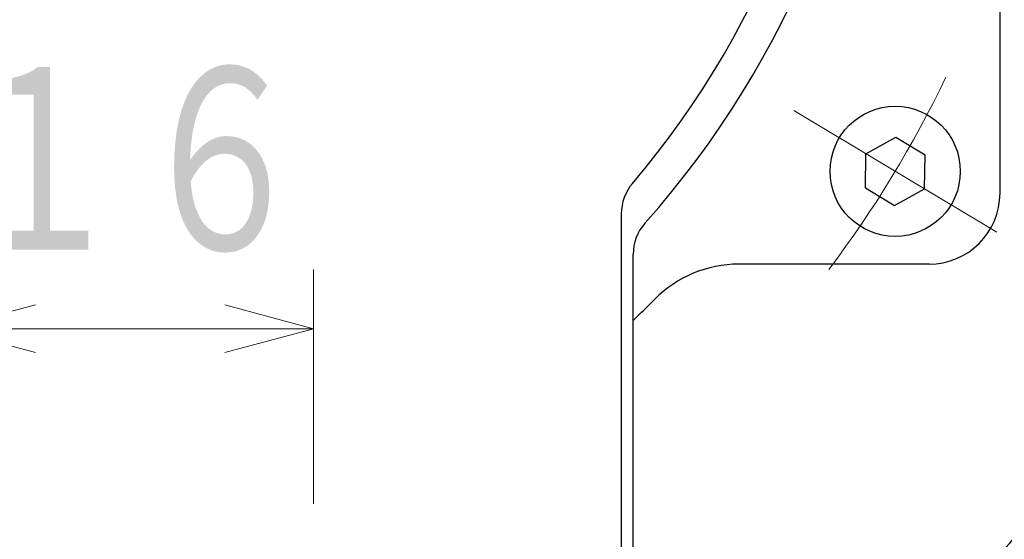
# Model space of a CAD drawing. Header units: millimetres. Extents: x 0 to 1076, y 0 to 742.
# Tile 69 of 134: x 153 to 195, y 448 to 470. Entities that reach past the tile are written whole.
import ezdxf

# ---------------------------------------------------------------- set-up
doc = ezdxf.new("R2010")
doc.units = ezdxf.units.MM
doc.header["$LTSCALE"] = 0.454724
doc.linetypes.add('CENTER', pattern=[50.8, 31.75, -6.35, 6.35, -6.35])
doc.layers.add('NoLayerName_001', color=7, linetype='Continuous')
doc.layers.add('NoLayerName_002', color=7, linetype='Continuous')
doc.styles.get("Standard").update_dxf_attribs({"font": 'txt', "bigfont": 'extfont2'})
doc.dimstyles.get("Standard").update_dxf_attribs({"dimtxt": 2.5, "dimasz": 2.5, "dimexe": 1, "dimexo": 1, "dimtad": 1, "dimdec": 3, "dimzin": 0, "dimdsep": 46, "dimtxsty": 'Standard', "dimcen": 2.5, "dimadec": 3, "dimazin": 0, "dimtfac": 0.75, "dimtdec": 3, "dimtmove": 0, "dimatfit": 3, "dimfxl": 1, "dimarcsym": 0})

# ---------------------------------------------------------------- blocks, each defined once
blk = doc.blocks.new('_OPEN30')
at = {"color": 0, "linetype": 'ByBlock', "lineweight": -2}
for p, q in [((-1, 0.267949), (0, 0)), ((0, 0), (-1, -0.267949)), ((0, 0), (-1, 0))]:
    blk.add_line(p, q, dxfattribs=at)
blk = doc.blocks.new('*D102')
at = {"layer": 'Defpoints', "color": 0}
for p in [(150, 456.773), (165.5, 446.875), (150, 439.782)]:
    blk.add_point(p, dxfattribs=at)
at = {"layer": 'NoLayerName_002', "color": 0, "linetype": 'Continuous', "lineweight": 13}
for p, q in [((165.5, 449.375), (165.5, 459.273)), ((161.75, 456.773), (153.75, 456.773))]:
    blk.add_line(p, q, dxfattribs=at)
at = {"layer": 'NoLayerName_002', "color": 0, "lineweight": 13, "xscale": 3.75, "yscale": 3.75, "zscale": 3.75, "rotation": 180}
blk.add_blockref('_OPEN30', (150, 456.773), dxfattribs=at)
at = {"layer": 'NoLayerName_002', "color": 0, "lineweight": 13, "xscale": 3.75, "yscale": 3.75, "zscale": 3.75}
blk.add_blockref('_OPEN30', (165.5, 456.773), dxfattribs=at)
at = {"layer": 'NoLayerName_002', "color": 0, "lineweight": 13, "insert": (157.75, 463.648), "char_height": 8.75, "attachment_point": 5}
blk.add_mtext('\\W0.8000;１６', dxfattribs=at)
blk = doc.blocks.new('*D103')
at = {"layer": 'Defpoints', "color": 0}
for p in [(200.985, 487.5), (232.693, 487.5), (170.65, 428.55)]:
    blk.add_point(p, dxfattribs=at)
at = {"layer": 'NoLayerName_002', "color": 0, "linetype": 'Continuous', "lineweight": 13}
for p, q in [((203.485, 487.5), (235.193, 487.5)), ((232.693, 432.3), (232.693, 483.75)), ((173.15, 428.55), (235.193, 428.55))]:
    blk.add_line(p, q, dxfattribs=at)
at = {"layer": 'NoLayerName_002', "color": 0, "lineweight": 13, "xscale": 3.75, "yscale": 3.75, "zscale": 3.75}
for p, rotation in [((232.693, 487.5), 90), ((232.693, 428.55), 270)]:
    blk.add_blockref('_OPEN30', p, dxfattribs=dict(at, rotation=rotation))
at = {"layer": 'NoLayerName_002', "color": 0, "lineweight": 13, "insert": (225.818, 458.025), "char_height": 8.75, "attachment_point": 5, "rotation": 90}
blk.add_mtext('\\W0.8000;５９', dxfattribs=at)

msp = doc.modelspace()

# ---------------------------------------------------------------- linework, layer by layer
at = {"layer": 'NoLayerName_001', "color": 7, "linetype": 'Continuous', "lineweight": 25}
for p, q in [((194.5, 462.499931), (194.5, 473.068232)), ((188.835357, 464.165363), (190.097762, 464.865126)), ((190.097762, 464.865126), (191.334976, 464.121732)), ((188.810166, 462.722208), (188.835357, 464.165363)), ((191.309786, 462.678577), (191.334976, 464.121732)), ((188.810166, 462.722208), (190.047381, 461.978814)), ((190.047381, 461.978814), (191.309786, 462.678577)), ((178.5, 461.620396), (178.5, 445.499924)), ((179, 445.999924), (179, 459.909165)), ((191.5, 459.499931), (183.466408, 459.499931))]:
    msp.add_line(p, q, dxfattribs=at)
at = {"layer": 'NoLayerName_001', "color": 4, "linetype": 'CENTER', "lineweight": 13}
msp.add_line((185.786735, 465.99716), (194.358408, 460.84678), dxfattribs=at)
at = {"layer": 'NoLayerName_001', "color": 7, "linetype": 'Continuous', "lineweight": 25}
msp.add_circle((190.072571, 463.42197), 2.75, dxfattribs=at)
for centre, radius, start, end in [((150, 487.499924), 39.5, 318.3301343, 270.7246075), ((150, 487.499924), 38, 319.6850908, 271.4325437), ((180.5, 461.620396), 2, 139.6850908, 180), ((191.5, 462.499931), 3, 270, 0), ((181, 459.909165), 2, 138.3301343, 180), ((183.466408, 454.499931), 5, 90, 135.4020553), ((150, 487.499924), 42, 313.6678153, 315.4020553), ((150, 487.499924), 60, 290.7512459, 321.32289369), ((150, 487.499924), 62.5, 309.04431347, 323.20191926)]:
    msp.add_arc(centre, radius, start, end, dxfattribs=at)
at = {"layer": 'NoLayerName_001', "color": 4, "linetype": 'CENTER', "lineweight": 13}
msp.add_arc((150, 487.5), 46.75, 322.8691847, 334.5414883, dxfattribs=at)

# ---------------------------------------------------------------- dimensions: what is measured, and where the dimension line sits
at = {"layer": 'NoLayerName_002', "color": 3, "linetype": 'Continuous', "lineweight": 13}
for base, p1, p2, angle, text, override, picture, middle in [((232.693237, 487.5), (170.649999, 428.55), (200.985309, 487.5), 90, '\\W0.8000;５９', {"dimtxt": 8.75, "dimasz": 3.75, "dimexe": 2.5, "dimexo": 2.5, "dimgap": 2.5, "dimzin": 8, "dimblk": 'OPEN30', "dimclrd": 0, "dimclre": 0, "dimclrt": 0, "dimtp": 0, "dimtm": 0, "dimlwd": 13, "dimlwe": 13}, '*D103', (232.693237, 458.025)), ((150, 456.772671), (165.5, 446.875), (150, 439.782498), 180, '\\W0.8000;１６', {"dimtxt": 8.75, "dimasz": 3.75, "dimexe": 2.5, "dimexo": 2.5, "dimgap": 2.5, "dimzin": 8, "dimblk": 'OPEN30', "dimse2": 1, "dimclrd": 0, "dimclre": 0, "dimclrt": 0, "dimtp": 0, "dimtm": 0, "dimlwd": 13, "dimlwe": 13}, '*D102', (157.75, 456.772671))]:
    dim = msp.add_linear_dim(base=base, p1=p1, p2=p2, angle=angle, text=text, dimstyle='Standard', override=override, dxfattribs=at)
    dim.commit()
    dim.dimension.update_dxf_attribs({"geometry": picture, "text_midpoint": middle, "dimtype": 160})

doc.saveas('drawing.dxf')
